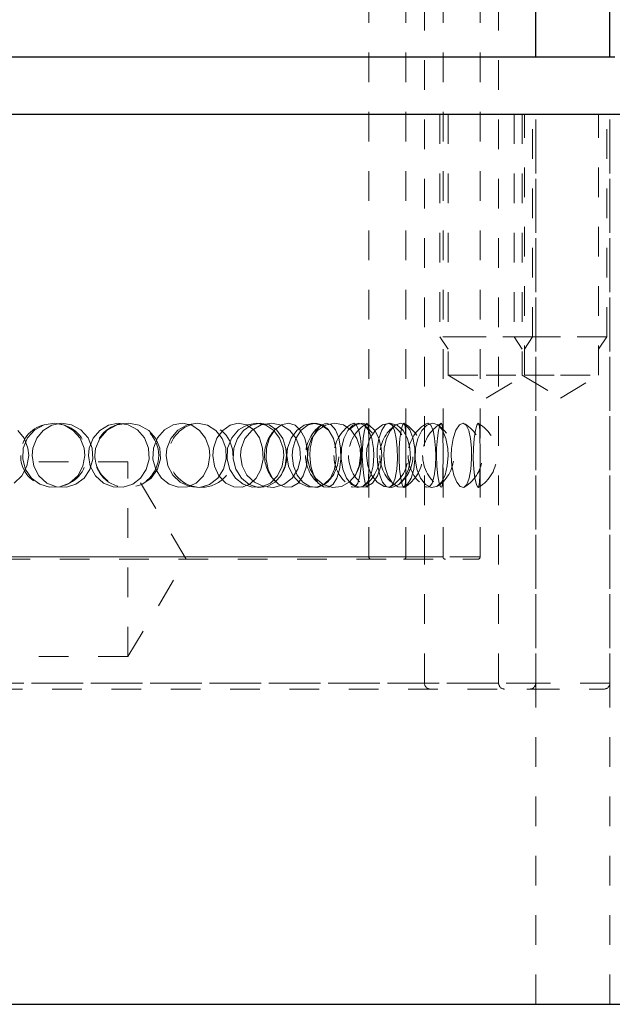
# Model space of a CAD drawing. Header units: inches. Extents: x 370 to 474, y 80 to 168.
# Tile 145 of 170: x 443.19 to 445.18, y 103.04 to 106.36. Entities that reach past the tile are written whole.
import ezdxf

# ---------------------------------------------------------------- set-up
doc = ezdxf.new("R2010")
doc.units = ezdxf.units.IN
doc.header["$LTSCALE"] = 0.5
doc.header["$MEASUREMENT"] = 0
doc.linetypes.add('HIDDEN', pattern=[0.225, 0.15, -0.075])
doc.layers.add('DSS-M-S', color=53, linetype='Continuous')

msp = doc.modelspace()

# ---------------------------------------------------------------- linework, layer by layer
at = {"color": 7, "linetype": 'HIDDEN', "lineweight": 18}
for p, q in [((444.6036, 106.0373), (444.6036, 105.2873)), ((444.8536, 106.0373), (444.8536, 105.2873)), ((444.9161, 105.2873), (444.9161, 106.0373)), ((445.1661, 105.2873), (445.1661, 106.0373)), ((444.6036, 105.2873), (444.6314, 105.2457)), ((444.7138, 105.2873), (444.6036, 105.2873)), ((444.7599, 105.2873), (444.7138, 105.2873)), ((444.9161, 105.2873), (444.7599, 105.2873)), ((444.8536, 105.2873), (444.8814, 105.2457)), ((444.8884, 105.2457), (444.9161, 105.2873)), ((444.9638, 105.2873), (444.9161, 105.2873)), ((445.0099, 105.2873), (444.9638, 105.2873)), ((445.1661, 105.2873), (445.0099, 105.2873)), ((445.1384, 105.2457), (445.1661, 105.2873))]:
    msp.add_line(p, q, dxfattribs=at)
at = {"layer": 'DSS-M-S', "linetype": 'HIDDEN', "lineweight": 18}
for p, q in [((444.364, 104.5451), (444.364, 109.7794)), ((444.614, 104.5451), (444.614, 109.7794)), ((444.489, 104.5451), (444.489, 109.5373)), ((444.5515, 104.1198), (444.5515, 109.5173)), ((444.739, 104.5451), (444.739, 109.5373)), ((444.8015, 104.1198), (444.8015, 109.5173)), ((444.6314, 106.0373), (444.6314, 105.1573)), ((444.8814, 106.0373), (444.8814, 105.1573)), ((444.8884, 105.1573), (444.8884, 106.0373)), ((444.9265, 104.1198), (444.9265, 106.0373)), ((444.9265, 103.0373), (444.9265, 106.0373)), ((445.1384, 105.1573), (445.1384, 106.0373)), ((445.1765, 104.1198), (445.1765, 106.0373)), ((445.1765, 103.0373), (445.1765, 106.0373)), ((444.6314, 105.1573), (444.7599, 105.1573)), ((444.6314, 105.1573), (444.7599, 105.0801)), ((444.7599, 105.1573), (444.8884, 105.1573)), ((444.7599, 105.0801), (444.8884, 105.1573)), ((444.8814, 105.1573), (445.0099, 105.0801)), ((444.8884, 105.1573), (445.0099, 105.1573)), ((445.0099, 105.1573), (445.1384, 105.1573)), ((445.0099, 105.0801), (445.1384, 105.1573)), ((443.1806, 104.9715), (443.2021, 104.945)), ((443.2134, 104.9463), (443.2381, 104.9736)), ((443.2381, 104.9736), (443.2699, 104.9905)), ((443.2663, 104.9715), (443.2444, 104.945)), ((443.295, 104.9888), (443.2663, 104.9715)), ((443.2699, 104.9905), (443.3044, 104.9955)), ((443.3277, 104.9955), (443.295, 104.9888)), ((443.3044, 104.9955), (443.338, 104.9888)), ((443.3616, 104.9905), (443.3277, 104.9955)), ((443.338, 104.9888), (443.3676, 104.9715)), ((443.393, 104.9736), (443.3616, 104.9905)), ((443.3676, 104.9715), (443.3904, 104.945)), ((443.4175, 104.9463), (443.393, 104.9736)), ((443.4573, 104.9715), (443.4346, 104.945)), ((443.4821, 104.9719), (443.4569, 104.9441)), ((443.4865, 104.9888), (443.4573, 104.9715)), ((443.5157, 104.9898), (443.4821, 104.9719)), ((443.5195, 104.9955), (443.4865, 104.9888)), ((443.5534, 104.9955), (443.5157, 104.9898)), ((443.5532, 104.9905), (443.5195, 104.9955)), ((443.584, 104.9736), (443.5532, 104.9905)), ((443.5903, 104.9887), (443.5534, 104.9955)), ((443.6078, 104.9463), (443.584, 104.9736)), ((443.6222, 104.9708), (443.5903, 104.9887)), ((443.646, 104.9442), (443.6222, 104.9708)), ((443.6517, 104.9463), (443.675, 104.9736)), ((443.675, 104.9736), (443.7046, 104.9905)), ((443.7203, 104.9719), (443.6965, 104.9441)), ((443.7046, 104.9905), (443.7363, 104.9955)), ((443.7516, 104.9898), (443.7203, 104.9719)), ((443.7363, 104.9955), (443.7668, 104.9888)), ((443.7862, 104.9955), (443.7516, 104.9898)), ((443.7668, 104.9888), (443.7932, 104.9715)), ((443.8197, 104.9887), (443.7862, 104.9955)), ((443.7932, 104.9715), (443.8134, 104.945)), ((443.8482, 104.9708), (443.8197, 104.9887)), ((443.8693, 104.9442), (443.8482, 104.9708)), ((443.8713, 104.9715), (443.8519, 104.945)), ((443.8961, 104.9888), (443.8713, 104.9715)), ((443.9236, 104.9955), (443.8961, 104.9888)), ((443.9017, 104.9463), (443.925, 104.9736)), ((443.9208, 104.9442), (443.941, 104.9708)), ((443.9513, 104.9905), (443.9236, 104.9955)), ((443.925, 104.9736), (443.9546, 104.9905)), ((443.941, 104.9708), (443.9677, 104.9887)), ((443.9703, 104.9719), (443.9465, 104.9441)), ((443.9762, 104.9736), (443.9513, 104.9905)), ((443.9546, 104.9905), (443.9863, 104.9955)), ((443.9677, 104.9887), (443.998, 104.9955)), ((444.0016, 104.9898), (443.9703, 104.9719)), ((443.9952, 104.9463), (443.9762, 104.9736)), ((443.9863, 104.9955), (444.0168, 104.9888)), ((443.998, 104.9955), (444.0281, 104.9898)), ((444.0362, 104.9955), (444.0016, 104.9898)), ((444.0168, 104.9888), (444.0432, 104.9715)), ((444.0281, 104.9898), (444.0544, 104.9719)), ((444.0294, 104.9463), (444.0473, 104.9736)), ((444.0697, 104.9887), (444.0362, 104.9955)), ((444.0432, 104.9715), (444.0634, 104.945)), ((444.0473, 104.9736), (444.0696, 104.9905)), ((444.0544, 104.9719), (444.0738, 104.9441)), ((444.0696, 104.9905), (444.093, 104.9955)), ((444.0982, 104.9708), (444.0697, 104.9887)), ((444.093, 104.9955), (444.1151, 104.9888)), ((444.1193, 104.9442), (444.0982, 104.9708)), ((444.1213, 104.9715), (444.1019, 104.945)), ((444.1151, 104.9888), (444.1338, 104.9715)), ((444.1361, 104.9719), (444.1179, 104.9441)), ((444.1461, 104.9888), (444.1213, 104.9715)), ((444.1338, 104.9715), (444.1478, 104.945)), ((444.1597, 104.9898), (444.1361, 104.9719)), ((444.1736, 104.9955), (444.1461, 104.9888)), ((444.1852, 104.9955), (444.1597, 104.9898)), ((444.1708, 104.9442), (444.191, 104.9708)), ((444.2013, 104.9905), (444.1736, 104.9955)), ((444.1868, 104.9715), (444.1739, 104.945)), ((444.2095, 104.9887), (444.1852, 104.9955)), ((444.2028, 104.9888), (444.1868, 104.9715)), ((444.191, 104.9708), (444.2177, 104.9887)), ((444.2247, 104.9747), (444.2013, 104.9905)), ((444.2202, 104.9955), (444.2028, 104.9888)), ((444.2297, 104.9708), (444.2095, 104.9887)), ((444.2177, 104.9887), (444.248, 104.9955)), ((444.2371, 104.9905), (444.2202, 104.9955)), ((444.2444, 104.9442), (444.2297, 104.9708)), ((444.2517, 104.9736), (444.2371, 104.9905)), ((444.248, 104.9955), (444.2781, 104.9898)), ((444.2625, 104.9463), (444.2517, 104.9736)), ((444.2781, 104.9898), (444.3044, 104.9719)), ((444.2794, 104.9442), (444.2927, 104.9708)), ((444.2927, 104.9708), (444.31, 104.9887)), ((444.3013, 104.9767), (444.3196, 104.9905)), ((444.3044, 104.9719), (444.3238, 104.9441)), ((444.3054, 104.9921), (444.3129, 104.9955)), ((444.31, 104.9887), (444.3289, 104.9955)), ((444.3129, 104.9955), (444.3227, 104.9888)), ((444.3196, 104.9905), (444.343, 104.9955)), ((444.3227, 104.9888), (444.3305, 104.9715)), ((444.3289, 104.9955), (444.3473, 104.9898)), ((444.3305, 104.9715), (444.3359, 104.945)), ((444.343, 104.9955), (444.3651, 104.9888)), ((444.3492, 104.9715), (444.3452, 104.945)), ((444.3473, 104.9898), (444.3628, 104.9719)), ((444.3537, 104.9888), (444.3492, 104.9715)), ((444.3579, 104.9955), (444.3537, 104.9888)), ((444.361, 104.9905), (444.3579, 104.9955)), ((444.3629, 104.9736), (444.361, 104.9905)), ((444.3628, 104.9719), (444.3739, 104.9441)), ((444.3637, 104.9463), (444.3629, 104.9736)), ((444.3651, 104.9888), (444.3838, 104.9715)), ((444.3861, 104.9719), (444.3679, 104.9441)), ((444.3838, 104.9715), (444.3978, 104.945)), ((444.4097, 104.9898), (444.3861, 104.9719)), ((444.4075, 104.9719), (444.398, 104.9441)), ((444.4193, 104.9898), (444.4075, 104.9719)), ((444.4352, 104.9955), (444.4097, 104.9898)), ((444.4315, 104.9955), (444.4193, 104.9898)), ((444.4368, 104.9715), (444.4239, 104.945)), ((444.4423, 104.9887), (444.4315, 104.9955)), ((444.4595, 104.9887), (444.4352, 104.9955)), ((444.4528, 104.9888), (444.4368, 104.9715)), ((444.4507, 104.9708), (444.4423, 104.9887)), ((444.4565, 104.9442), (444.4507, 104.9708)), ((444.4702, 104.9955), (444.4528, 104.9888)), ((444.4797, 104.9708), (444.4595, 104.9887)), ((444.4689, 104.9442), (444.473, 104.9708)), ((444.4871, 104.9905), (444.4702, 104.9955)), ((444.473, 104.9708), (444.4778, 104.9887)), ((444.4778, 104.9887), (444.4823, 104.9955)), ((444.4944, 104.9442), (444.4797, 104.9708)), ((444.4823, 104.9955), (444.4857, 104.9898)), ((444.4857, 104.9898), (444.4877, 104.9719)), ((444.5017, 104.9736), (444.4871, 104.9905)), ((444.4877, 104.9719), (444.4886, 104.9441)), ((444.5125, 104.9463), (444.5017, 104.9736)), ((444.5294, 104.9442), (444.5427, 104.9708)), ((444.5427, 104.9708), (444.56, 104.9887)), ((444.5554, 104.9921), (444.5629, 104.9955)), ((444.56, 104.9887), (444.5789, 104.9955)), ((444.5629, 104.9955), (444.5727, 104.9888)), ((444.5727, 104.9888), (444.5805, 104.9715)), ((444.5789, 104.9955), (444.5973, 104.9898)), ((444.5805, 104.9715), (444.5859, 104.945)), ((444.5992, 104.9715), (444.5952, 104.945)), ((444.5973, 104.9898), (444.6128, 104.9719)), ((444.6037, 104.9888), (444.5992, 104.9715)), ((444.6079, 104.9955), (444.6037, 104.9888)), ((444.611, 104.9905), (444.6079, 104.9955)), ((444.6129, 104.9736), (444.611, 104.9905)), ((444.6128, 104.9719), (444.6239, 104.9441)), ((444.6137, 104.9463), (444.6129, 104.9736)), ((444.6575, 104.9719), (444.648, 104.9441)), ((444.6693, 104.9898), (444.6575, 104.9719)), ((444.6815, 104.9955), (444.6693, 104.9898)), ((444.6923, 104.9887), (444.6815, 104.9955)), ((444.7007, 104.9708), (444.6923, 104.9887)), ((444.7065, 104.9442), (444.7007, 104.9708)), ((444.7189, 104.9442), (444.723, 104.9708)), ((444.723, 104.9708), (444.7278, 104.9887)), ((444.7278, 104.9887), (444.7323, 104.9955)), ((444.7323, 104.9955), (444.7357, 104.9898)), ((444.7357, 104.9898), (444.7377, 104.9719)), ((444.7377, 104.9719), (444.7386, 104.9441)), ((443.1991, 104.9118), (443.2134, 104.9463)), ((443.2021, 104.945), (443.2149, 104.9116)), ((443.2444, 104.945), (443.2315, 104.9116)), ((443.3904, 104.945), (443.4039, 104.9116)), ((443.4317, 104.9118), (443.4175, 104.9463)), ((443.4346, 104.945), (443.4212, 104.9116)), ((443.4569, 104.9441), (443.4429, 104.9101)), ((443.6215, 104.9118), (443.6078, 104.9463)), ((443.6381, 104.9118), (443.6517, 104.9463)), ((443.6598, 104.9116), (443.646, 104.9442)), ((443.6965, 104.9441), (443.6833, 104.9101)), ((443.8134, 104.945), (443.8252, 104.9116)), ((443.8519, 104.945), (443.8403, 104.9116)), ((443.8814, 104.9116), (443.8693, 104.9442)), ((443.8881, 104.9118), (443.9017, 104.9463)), ((443.909, 104.9116), (443.9208, 104.9442)), ((443.9465, 104.9441), (443.9333, 104.9101)), ((444.0059, 104.9118), (443.9952, 104.9463)), ((444.0189, 104.9118), (444.0294, 104.9463)), ((444.0634, 104.945), (444.0752, 104.9116)), ((444.0738, 104.9441), (444.0844, 104.9101)), ((444.1019, 104.945), (444.0903, 104.9116)), ((444.1179, 104.9441), (444.1076, 104.9101)), ((444.1314, 104.9116), (444.1193, 104.9442)), ((444.1478, 104.945), (444.1559, 104.9116)), ((444.159, 104.9116), (444.1708, 104.9442)), ((444.1739, 104.945), (444.1662, 104.9116)), ((444.2527, 104.9116), (444.2444, 104.9442)), ((444.2685, 104.9118), (444.2625, 104.9463)), ((444.2715, 104.9116), (444.2794, 104.9442)), ((444.3238, 104.9441), (444.3344, 104.9101)), ((444.3359, 104.945), (444.3389, 104.9116)), ((444.3452, 104.945), (444.3425, 104.9116)), ((444.3679, 104.9441), (444.3576, 104.9101)), ((444.364, 104.9118), (444.3637, 104.9463)), ((444.3739, 104.9441), (444.3799, 104.9101)), ((444.398, 104.9441), (444.3926, 104.9101)), ((444.3978, 104.945), (444.4059, 104.9116)), ((444.4239, 104.945), (444.4162, 104.9116)), ((444.4596, 104.9116), (444.4565, 104.9442)), ((444.4663, 104.9116), (444.4689, 104.9442)), ((444.4886, 104.9441), (444.4889, 104.9101)), ((444.5027, 104.9116), (444.4944, 104.9442)), ((444.5185, 104.9118), (444.5125, 104.9463)), ((444.5215, 104.9116), (444.5294, 104.9442)), ((444.5859, 104.945), (444.5889, 104.9116)), ((444.5952, 104.945), (444.5925, 104.9116)), ((444.614, 104.9118), (444.6137, 104.9463)), ((444.6239, 104.9441), (444.6299, 104.9101)), ((444.648, 104.9441), (444.6426, 104.9101)), ((444.7096, 104.9116), (444.7065, 104.9442)), ((444.7163, 104.9116), (444.7189, 104.9442)), ((444.7386, 104.9441), (444.7389, 104.9101)), ((443.1971, 104.8748), (443.1991, 104.9118)), ((443.2149, 104.9116), (443.2174, 104.8873)), ((443.2315, 104.9116), (443.2289, 104.8873)), ((443.4039, 104.9116), (443.4066, 104.8873)), ((443.4212, 104.9116), (443.4185, 104.8873)), ((443.4337, 104.8748), (443.4317, 104.9118)), ((443.4429, 104.9101), (443.4404, 104.8873)), ((443.6234, 104.8748), (443.6215, 104.9118)), ((443.6362, 104.8748), (443.6381, 104.9118)), ((443.662, 104.8761), (443.6598, 104.9116)), ((443.6833, 104.9101), (443.6809, 104.8873)), ((443.8252, 104.9116), (443.8275, 104.8873)), ((443.8403, 104.9116), (443.8379, 104.8873)), ((443.8833, 104.8761), (443.8814, 104.9116)), ((443.8862, 104.8748), (443.8881, 104.9118)), ((443.9071, 104.8761), (443.909, 104.9116)), ((443.9333, 104.9101), (443.9309, 104.8873)), ((444.0074, 104.8748), (444.0059, 104.9118)), ((444.0174, 104.8748), (444.0189, 104.9118)), ((444.0752, 104.9116), (444.0775, 104.8873)), ((444.0844, 104.9101), (444.0863, 104.8873)), ((444.0903, 104.9116), (444.0879, 104.8873)), ((444.1076, 104.9101), (444.1058, 104.8873)), ((444.1333, 104.8761), (444.1314, 104.9116)), ((444.1559, 104.9116), (444.1575, 104.8873)), ((444.1571, 104.8761), (444.159, 104.9116)), ((444.1662, 104.9116), (444.1646, 104.8873)), ((444.2541, 104.8761), (444.2527, 104.9116)), ((444.2694, 104.8748), (444.2685, 104.9118)), ((444.2702, 104.8761), (444.2715, 104.9116)), ((444.3344, 104.9101), (444.3363, 104.8873)), ((444.3389, 104.9116), (444.3395, 104.8873)), ((444.3425, 104.9116), (444.342, 104.8873)), ((444.3576, 104.9101), (444.3558, 104.8873)), ((444.364, 104.8748), (444.364, 104.9118)), ((444.3799, 104.9101), (444.3809, 104.8873)), ((444.3926, 104.9101), (444.3916, 104.8873)), ((444.4059, 104.9116), (444.4075, 104.8873)), ((444.4162, 104.9116), (444.4146, 104.8873)), ((444.4601, 104.8761), (444.4596, 104.9116)), ((444.4658, 104.8761), (444.4663, 104.9116)), ((444.4889, 104.9101), (444.4889, 104.8873)), ((444.5041, 104.8761), (444.5027, 104.9116)), ((444.5194, 104.8748), (444.5185, 104.9118)), ((444.5202, 104.8761), (444.5215, 104.9116)), ((444.5889, 104.9116), (444.5895, 104.8873)), ((444.5925, 104.9116), (444.592, 104.8873)), ((444.614, 104.8748), (444.614, 104.9118)), ((444.6299, 104.9101), (444.6309, 104.8873)), ((444.6426, 104.9101), (444.6416, 104.8873)), ((444.7101, 104.8761), (444.7096, 104.9116)), ((444.7158, 104.8761), (444.7163, 104.9116)), ((444.7389, 104.9101), (444.7389, 104.8873)), ((443.5515, 104.8654), (441.0515, 104.8654)), ((443.207, 104.8398), (443.1971, 104.8748)), ((443.2174, 104.8873), (443.2116, 104.8508)), ((443.2289, 104.8873), (443.2348, 104.8508)), ((443.4066, 104.8873), (443.4004, 104.8508)), ((443.4185, 104.8873), (443.4247, 104.8508)), ((443.4239, 104.8398), (443.4337, 104.8748)), ((443.4404, 104.8873), (443.4404, 104.8873)), ((443.5515, 104.2092), (443.5515, 104.8654)), ((443.7486, 104.5373), (443.5515, 104.8654)), ((443.6139, 104.8398), (443.6234, 104.8748)), ((443.6456, 104.8398), (443.6362, 104.8748)), ((443.652, 104.8411), (443.662, 104.8761)), ((443.6809, 104.8873), (443.6866, 104.8521)), ((443.8275, 104.8873), (443.8222, 104.8508)), ((443.8379, 104.8873), (443.8433, 104.8508)), ((443.8746, 104.8411), (443.8833, 104.8761)), ((443.8956, 104.8398), (443.8862, 104.8748)), ((443.9157, 104.8411), (443.9071, 104.8761)), ((443.9309, 104.8873), (443.9366, 104.8521)), ((444, 104.8398), (444.0074, 104.8748)), ((444.0247, 104.8398), (444.0174, 104.8748)), ((444.0775, 104.8873), (444.0722, 104.8508)), ((444.0863, 104.8873), (444.0818, 104.8521)), ((444.0879, 104.8873), (444.0933, 104.8508)), ((444.1058, 104.8873), (444.1102, 104.8521)), ((444.1246, 104.8411), (444.1333, 104.8761)), ((444.1575, 104.8873), (444.1539, 104.8508)), ((444.1657, 104.8411), (444.1571, 104.8761)), ((444.1646, 104.8873), (444.1682, 104.8508)), ((444.2481, 104.8411), (444.2541, 104.8761)), ((444.2652, 104.8398), (444.2694, 104.8748)), ((444.276, 104.8411), (444.2702, 104.8761)), ((444.3363, 104.8873), (444.3318, 104.8521)), ((444.3395, 104.8873), (444.3382, 104.8508)), ((444.342, 104.8873), (444.3432, 104.8508)), ((444.3558, 104.8873), (444.3602, 104.8521)), ((444.3639, 104.8398), (444.364, 104.8748)), ((444.3809, 104.8873), (444.3784, 104.8521)), ((444.3916, 104.8873), (444.394, 104.8521)), ((444.4075, 104.8873), (444.4039, 104.8508)), ((444.4146, 104.8873), (444.4182, 104.8508)), ((444.4579, 104.8411), (444.4601, 104.8761)), ((444.4677, 104.8411), (444.4658, 104.8761)), ((444.4889, 104.8873), (444.4888, 104.8521)), ((444.4981, 104.8411), (444.5041, 104.8761)), ((444.5152, 104.8398), (444.5194, 104.8748)), ((444.526, 104.8411), (444.5202, 104.8761)), ((444.5895, 104.8873), (444.5882, 104.8508)), ((444.592, 104.8873), (444.5932, 104.8508)), ((444.6139, 104.8398), (444.614, 104.8748)), ((444.6309, 104.8873), (444.6284, 104.8521)), ((444.6416, 104.8873), (444.644, 104.8521)), ((444.7079, 104.8411), (444.7101, 104.8761)), ((444.7177, 104.8411), (444.7158, 104.8761)), ((444.7389, 104.8873), (444.7388, 104.8521)), ((443.2116, 104.8508), (443.1947, 104.8184)), ((443.2271, 104.8108), (443.207, 104.8398)), ((443.2348, 104.8508), (443.2519, 104.8184)), ((443.4004, 104.8508), (443.3826, 104.8184)), ((443.4039, 104.8108), (443.4239, 104.8398)), ((443.4247, 104.8508), (443.4425, 104.8184)), ((443.5947, 104.8108), (443.6139, 104.8398)), ((443.6302, 104.8108), (443.652, 104.8411)), ((443.6646, 104.8108), (443.6456, 104.8398)), ((443.6866, 104.8521), (443.703, 104.8209)), ((443.8222, 104.8508), (443.8064, 104.8184)), ((443.8433, 104.8508), (443.8586, 104.8184)), ((443.8553, 104.8108), (443.8746, 104.8411)), ((443.9146, 104.8108), (443.8956, 104.8398)), ((443.9343, 104.8108), (443.9157, 104.8411)), ((443.9366, 104.8521), (443.953, 104.8209)), ((443.9847, 104.8108), (444, 104.8398)), ((444.0393, 104.8108), (444.0247, 104.8398)), ((444.0722, 104.8508), (444.0564, 104.8184)), ((444.0818, 104.8521), (444.0686, 104.8209)), ((444.0933, 104.8508), (444.1086, 104.8184)), ((444.1053, 104.8108), (444.1246, 104.8411)), ((444.1102, 104.8521), (444.1228, 104.8209)), ((444.1539, 104.8508), (444.143, 104.8184)), ((444.1843, 104.8108), (444.1657, 104.8411)), ((444.1682, 104.8508), (444.1784, 104.8184)), ((444.2347, 104.8108), (444.2481, 104.8411)), ((444.2566, 104.8108), (444.2652, 104.8398)), ((444.2883, 104.8108), (444.276, 104.8411)), ((444.3318, 104.8521), (444.3186, 104.8209)), ((444.3382, 104.8508), (444.3341, 104.8184)), ((444.3432, 104.8508), (444.3466, 104.8184)), ((444.3602, 104.8521), (444.3728, 104.8209)), ((444.3634, 104.8108), (444.3639, 104.8398)), ((444.3784, 104.8521), (444.371, 104.8209)), ((444.4039, 104.8508), (444.393, 104.8184)), ((444.394, 104.8521), (444.4006, 104.8209)), ((444.4182, 104.8508), (444.4284, 104.8184)), ((444.4527, 104.8108), (444.4579, 104.8411)), ((444.4717, 104.8108), (444.4677, 104.8411)), ((444.4847, 104.8108), (444.4981, 104.8411)), ((444.4888, 104.8521), (444.4884, 104.8209)), ((444.5066, 104.8108), (444.5152, 104.8398)), ((444.5383, 104.8108), (444.526, 104.8411)), ((444.5882, 104.8508), (444.5841, 104.8184)), ((444.5932, 104.8508), (444.5966, 104.8184)), ((444.6134, 104.8108), (444.6139, 104.8398)), ((444.6284, 104.8521), (444.621, 104.8209)), ((444.644, 104.8521), (444.6506, 104.8209)), ((444.7027, 104.8108), (444.7079, 104.8411)), ((444.7217, 104.8108), (444.7177, 104.8411)), ((444.7388, 104.8521), (444.7384, 104.8209)), ((443.1947, 104.8184), (443.1689, 104.7941)), ((443.2547, 104.7903), (443.2271, 104.8108)), ((443.2519, 104.8184), (443.2784, 104.7941)), ((443.3826, 104.8184), (443.3551, 104.7941)), ((443.3765, 104.7903), (443.4039, 104.8108)), ((443.4425, 104.8184), (443.4697, 104.7941)), ((443.5679, 104.7903), (443.5947, 104.8108)), ((443.5989, 104.7893), (443.6302, 104.8108)), ((443.6905, 104.7903), (443.6646, 104.8108)), ((443.703, 104.8209), (443.7281, 104.7968)), ((443.8064, 104.8184), (443.7821, 104.7941)), ((443.8274, 104.7893), (443.8553, 104.8108)), ((443.8586, 104.8184), (443.8818, 104.7941)), ((443.9405, 104.7903), (443.9146, 104.8108)), ((443.9606, 104.7893), (443.9343, 104.8108)), ((443.953, 104.8209), (443.9781, 104.7968)), ((443.9632, 104.7903), (443.9847, 104.8108)), ((444.0564, 104.8184), (444.0321, 104.7941)), ((444.059, 104.7903), (444.0393, 104.8108)), ((444.0686, 104.8209), (444.048, 104.7968)), ((444.0774, 104.7893), (444.1053, 104.8108)), ((444.1086, 104.8184), (444.1318, 104.7941)), ((444.1228, 104.8209), (444.1419, 104.7968)), ((444.143, 104.8184), (444.1259, 104.7941)), ((444.1784, 104.8184), (444.1937, 104.7941)), ((444.2106, 104.7893), (444.1843, 104.8108)), ((444.2132, 104.7903), (444.2344, 104.8105)), ((444.215, 104.7893), (444.2347, 104.8108)), ((444.2441, 104.7903), (444.2566, 104.8108)), ((444.3054, 104.7893), (444.2883, 104.8108)), ((444.3186, 104.8209), (444.298, 104.7968)), ((444.309, 104.7903), (444.301, 104.7987)), ((444.3341, 104.8184), (444.3273, 104.7941)), ((444.3466, 104.8184), (444.3512, 104.7941)), ((444.371, 104.8209), (444.3591, 104.7968)), ((444.362, 104.7903), (444.3634, 104.8108)), ((444.3728, 104.8209), (444.3919, 104.7968)), ((444.393, 104.8184), (444.3759, 104.7941)), ((444.4006, 104.8209), (444.4105, 104.7968)), ((444.4284, 104.8184), (444.4437, 104.7941)), ((444.4446, 104.7893), (444.4527, 104.8108)), ((444.465, 104.7893), (444.4847, 104.8108)), ((444.4766, 104.7893), (444.4717, 104.8108)), ((444.4884, 104.8209), (444.4873, 104.7968)), ((444.4941, 104.7903), (444.5066, 104.8108)), ((444.5554, 104.7893), (444.5383, 104.8108)), ((444.5841, 104.8184), (444.5773, 104.7941)), ((444.5966, 104.8184), (444.6012, 104.7941)), ((444.621, 104.8209), (444.6091, 104.7968)), ((444.612, 104.7903), (444.6134, 104.8108)), ((444.6506, 104.8209), (444.6605, 104.7968)), ((444.6946, 104.7893), (444.7027, 104.8108)), ((444.7266, 104.7893), (444.7217, 104.8108)), ((444.7384, 104.8209), (444.7373, 104.7968)), ((443.2873, 104.78), (443.2547, 104.7903)), ((443.2784, 104.7941), (443.3106, 104.7811)), ((443.322, 104.7811), (443.2873, 104.78)), ((443.3106, 104.7811), (443.3445, 104.78)), ((443.3551, 104.7941), (443.322, 104.7811)), ((443.3445, 104.78), (443.3765, 104.7903)), ((443.4697, 104.7941), (443.5023, 104.7811)), ((443.5023, 104.7811), (443.5362, 104.78)), ((443.5362, 104.78), (443.5679, 104.7903)), ((443.5785, 104.7839), (443.5989, 104.7893)), ((443.7207, 104.78), (443.6905, 104.7903)), ((443.7523, 104.7811), (443.7207, 104.78)), ((443.7281, 104.7968), (443.7596, 104.7823)), ((443.7821, 104.7941), (443.7523, 104.7811)), ((443.7596, 104.7823), (443.7941, 104.7795)), ((443.7941, 104.7795), (443.8274, 104.7893)), ((443.8818, 104.7941), (443.9093, 104.7811)), ((443.9093, 104.7811), (443.9374, 104.78)), ((443.9374, 104.78), (443.9632, 104.7903)), ((443.9707, 104.78), (443.9405, 104.7903)), ((443.991, 104.7795), (443.9606, 104.7893)), ((444.0023, 104.7811), (443.9707, 104.78)), ((443.9781, 104.7968), (444.0096, 104.7823)), ((444.0213, 104.7823), (443.991, 104.7795)), ((444.0321, 104.7941), (444.0023, 104.7811)), ((444.0096, 104.7823), (444.0441, 104.7795)), ((444.048, 104.7968), (444.0213, 104.7823)), ((444.0441, 104.7795), (444.0774, 104.7893)), ((444.0815, 104.78), (444.059, 104.7903)), ((444.1046, 104.7811), (444.0815, 104.78)), ((444.1259, 104.7941), (444.1046, 104.7811)), ((444.1318, 104.7941), (444.1593, 104.7811)), ((444.1419, 104.7968), (444.1656, 104.7823)), ((444.1593, 104.7811), (444.1874, 104.78)), ((444.1656, 104.7823), (444.191, 104.7795)), ((444.1874, 104.78), (444.2132, 104.7903)), ((444.191, 104.7795), (444.215, 104.7893)), ((444.1937, 104.7941), (444.2112, 104.7811)), ((444.241, 104.7795), (444.2106, 104.7893)), ((444.2112, 104.7811), (444.2286, 104.78)), ((444.2286, 104.78), (444.2441, 104.7903)), ((444.2713, 104.7823), (444.241, 104.7795)), ((444.298, 104.7968), (444.2713, 104.7823)), ((444.3246, 104.7795), (444.3054, 104.7893)), ((444.3075, 104.78), (444.3054, 104.782)), ((444.3181, 104.7811), (444.3075, 104.78)), ((444.3315, 104.78), (444.309, 104.7903)), ((444.3273, 104.7941), (444.3181, 104.7811)), ((444.3432, 104.7823), (444.3246, 104.7795)), ((444.3546, 104.7811), (444.3315, 104.78)), ((444.3591, 104.7968), (444.3432, 104.7823)), ((444.3512, 104.7941), (444.3558, 104.7811)), ((444.3759, 104.7941), (444.3546, 104.7811)), ((444.3558, 104.7811), (444.3596, 104.78)), ((444.3596, 104.78), (444.362, 104.7903)), ((444.3919, 104.7968), (444.4156, 104.7823)), ((444.4105, 104.7968), (444.4222, 104.7823)), ((444.4156, 104.7823), (444.441, 104.7795)), ((444.4222, 104.7823), (444.4341, 104.7795)), ((444.4341, 104.7795), (444.4446, 104.7893)), ((444.441, 104.7795), (444.465, 104.7893)), ((444.4437, 104.7941), (444.4612, 104.7811)), ((444.4612, 104.7811), (444.4786, 104.78)), ((444.4813, 104.7795), (444.4766, 104.7893)), ((444.4786, 104.78), (444.4941, 104.7903)), ((444.485, 104.7823), (444.4813, 104.7795)), ((444.4873, 104.7968), (444.485, 104.7823)), ((444.5746, 104.7795), (444.5554, 104.7893)), ((444.5575, 104.78), (444.5554, 104.782)), ((444.5681, 104.7811), (444.5575, 104.78)), ((444.5773, 104.7941), (444.5681, 104.7811)), ((444.5932, 104.7823), (444.5746, 104.7795)), ((444.6091, 104.7968), (444.5932, 104.7823)), ((444.6012, 104.7941), (444.6058, 104.7811)), ((444.6058, 104.7811), (444.6096, 104.78)), ((444.6096, 104.78), (444.612, 104.7903)), ((444.6605, 104.7968), (444.6722, 104.7823)), ((444.6722, 104.7823), (444.6841, 104.7795)), ((444.6841, 104.7795), (444.6946, 104.7893)), ((444.7313, 104.7795), (444.7266, 104.7893)), ((444.735, 104.7823), (444.7313, 104.7795)), ((444.7373, 104.7968), (444.735, 104.7823)), ((444.4872, 104.5451), (442.1157, 104.5451)), ((442.1219, 104.5373), (444.4811, 104.5373)), ((444.3636, 104.5451), (442.2394, 104.5451)), ((444.7372, 104.5451), (442.3657, 104.5451)), ((444.6136, 104.5451), (442.4894, 104.5451)), ((443.5515, 104.2092), (443.7486, 104.5373)), ((444.4811, 104.5373), (444.7311, 104.5373)), ((441.0515, 104.2092), (443.5515, 104.2092)), ((444.9265, 104.1198), (441.6765, 104.1198)), ((445.1765, 104.1198), (441.9265, 104.1198)), ((444.551, 104.1198), (442.0519, 104.1198)), ((444.801, 104.1198), (442.3019, 104.1198)), ((441.6965, 104.0998), (444.9065, 104.0998)), ((444.9065, 104.0998), (445.1565, 104.0998))]:
    msp.add_line(p, q, dxfattribs=at)
at = {"layer": 'DSS-M-S', "linetype": 'Continuous', "lineweight": 25}
for p, q in [((444.9265, 106.2303), (444.9265, 106.4233)), ((445.1765, 106.2303), (445.1765, 106.4233)), ((441.41, 106.2303), (445.193, 106.2303)), ((441.0515, 106.0373), (459.0515, 106.0373)), ((441.0515, 103.0373), (459.0515, 103.0373))]:
    msp.add_line(p, q, dxfattribs=at)
at = {"layer": 'DSS-M-S', "linetype": 'HIDDEN', "lineweight": 18}
msp.add_circle((443.5475, 104.8875), 0.1084, dxfattribs=at)
for centre, radius, start, end in [((443.2921, 104.8911), 0.1018, 102.7776, 182.1726), ((443.3068, 104.8877), 0.106, 282.8811, 85.5129), ((443.7977, 104.8878), 0.1083, 359.7065, 263.583), ((444.1375, 104.8873), 0.125, 133.9527, 180), ((444.2758, 104.8873), 0.125, 125.7521, 180), ((444.1375, 104.8873), 0.125, 311.6896, 48.1368), ((444.3714, 104.8873), 0.125, 122.2415, 180), ((444.4203, 104.8873), 0.125, 120.3603, 180), ((444.2758, 104.8873), 0.125, 305.2299, 54.8949), ((444.5258, 104.8873), 0.125, 125.7521, 180), ((444.3714, 104.8873), 0.125, 301.9039, 58.0696), ((444.3875, 104.8873), 0.125, 311.6896, 48.1368), ((444.4203, 104.8873), 0.125, 300.5135, 59.6036), ((444.6214, 104.8873), 0.125, 122.2415, 180), ((444.6703, 104.8873), 0.125, 120.3603, 180), ((444.5258, 104.8873), 0.125, 305.2299, 54.8949), ((444.6214, 104.8873), 0.125, 301.9039, 58.0696), ((444.6703, 104.8873), 0.125, 300.5135, 59.6036), ((443.9627, 104.8873), 0.125, 324.4964, 34.7885), ((444.2127, 104.8873), 0.125, 324.4964, 34.7885), ((443.2905, 104.8843), 0.1002, 178.3007, 248.3132), ((443.5458, 104.8871), 0.1054, 179.8798, 236.9316), ((443.801, 104.885), 0.105, 267.3746, 1.2149), ((444.1375, 104.8873), 0.125, 180, 225.5457), ((444.2758, 104.8873), 0.125, 180, 233.813), ((444.3714, 104.8873), 0.125, 180, 237.8845), ((444.4203, 104.8873), 0.125, 180, 239.4172), ((444.5258, 104.8873), 0.125, 180, 233.813), ((444.6214, 104.8873), 0.125, 180, 237.8845), ((444.6703, 104.8873), 0.125, 180, 239.4172), ((444.3719, 104.5451), 0.00787, 180, 270), ((444.4811, 104.5451), 0.00787, 270, 0), ((444.6219, 104.5451), 0.00787, 180, 270), ((444.7311, 104.5451), 0.00787, 270, 0), ((444.5715, 104.1198), 0.02, 180, 270), ((444.8215, 104.1198), 0.02, 180, 270), ((444.9065, 104.1198), 0.02, 270, 0), ((445.1565, 104.1198), 0.02, 270, 0)]:
    msp.add_arc(centre, radius, start, end, dxfattribs=at)

doc.saveas('drawing.dxf')
